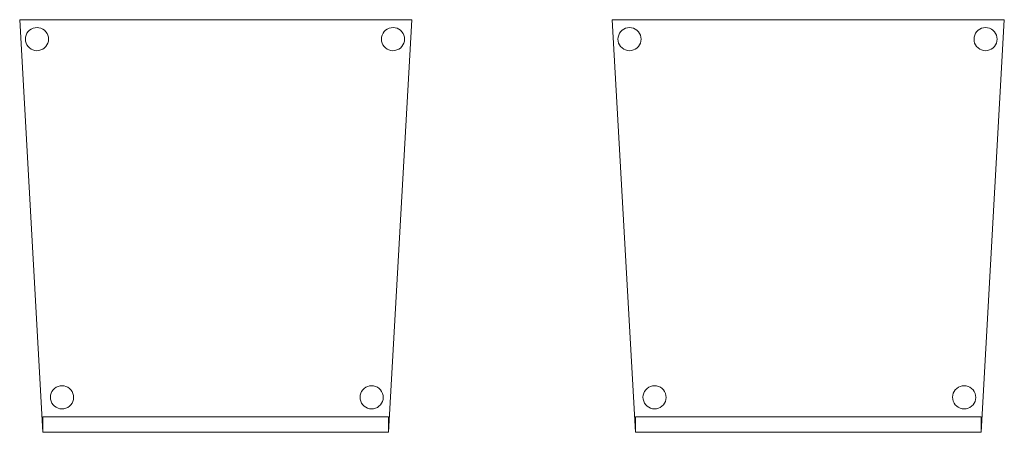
# Model space of a CAD drawing. Header units: metres. Extents: x 391.1 to 427.5, y 12.8 to 28.4.
# Tile 180 of 195: x 418.608 to 419.88, y 14.195 to 14.727. Entities that reach past the tile are written whole.
import ezdxf

# ---------------------------------------------------------------- set-up
doc = ezdxf.new("R2010")
doc.units = ezdxf.units.M
doc.layers.add('02_MOBILIARIO', color=7, linetype='Continuous', lineweight=18)
doc.layers.add('A-DETL-____-MBND', color=7, linetype='Continuous', lineweight=18)

# ---------------------------------------------------------------- blocks, each defined once
blk = doc.blocks.new('Family - Cadira confident_PA-152011-03_ELEC_P0A')
at = {"layer": 'A-DETL-____-MBND', "color": 253, "true_color": 0xaaaaaa}
for p, q in [((0.03, 0), (0, 0.5326)), ((0, 0.5326), (0.5065, 0.5326)), ((0.5065, 0.5326), (0, 0.5326)), ((0, 0.5326), (0.03, 0)), ((0.0172, 0.5216), (0.0198, 0.5222)), ((0.0198, 0.5222), (0.0172, 0.5216)), ((0.0198, 0.5222), (0.0224, 0.5224)), ((0.0224, 0.5224), (0.0198, 0.5222)), ((0.0224, 0.5224), (0.0249, 0.5222)), ((0.0249, 0.5222), (0.0224, 0.5224)), ((0.0249, 0.5222), (0.0275, 0.5215)), ((0.0275, 0.5215), (0.0249, 0.5222)), ((0.5065, 0.5326), (0.4765, 0)), ((0.4765, 0), (0.5065, 0.5326)), ((0.4772, 0.5216), (0.4798, 0.5222)), ((0.4798, 0.5222), (0.4772, 0.5216)), ((0.4798, 0.5222), (0.4824, 0.5224)), ((0.4824, 0.5224), (0.4798, 0.5222)), ((0.4824, 0.5224), (0.4849, 0.5222)), ((0.4849, 0.5222), (0.4824, 0.5224)), ((0.4849, 0.5222), (0.4875, 0.5215)), ((0.4875, 0.5215), (0.4849, 0.5222)), ((0.0074, 0.5076), (0.0076, 0.5102)), ((0.0076, 0.5102), (0.0074, 0.5076)), ((0.0076, 0.5102), (0.0083, 0.5127)), ((0.0083, 0.5127), (0.0076, 0.5102)), ((0.0083, 0.5127), (0.0094, 0.515)), ((0.0094, 0.515), (0.0083, 0.5127)), ((0.0094, 0.515), (0.0109, 0.5172)), ((0.0109, 0.5172), (0.0094, 0.515)), ((0.0109, 0.5172), (0.0127, 0.519)), ((0.0127, 0.519), (0.0109, 0.5172)), ((0.0127, 0.519), (0.0149, 0.5205)), ((0.0149, 0.5205), (0.0127, 0.519)), ((0.0149, 0.5205), (0.0172, 0.5216)), ((0.0172, 0.5216), (0.0149, 0.5205)), ((0.0275, 0.5215), (0.0298, 0.5204)), ((0.0298, 0.5204), (0.0275, 0.5215)), ((0.0298, 0.5204), (0.0319, 0.5189)), ((0.0319, 0.5189), (0.0298, 0.5204)), ((0.0319, 0.5189), (0.0338, 0.5171)), ((0.0338, 0.5171), (0.0319, 0.5189)), ((0.0338, 0.5171), (0.0353, 0.5149)), ((0.0353, 0.5149), (0.0338, 0.5171)), ((0.0353, 0.5149), (0.0363, 0.5126)), ((0.0363, 0.5126), (0.0353, 0.5149)), ((0.0363, 0.5126), (0.037, 0.51)), ((0.037, 0.51), (0.0363, 0.5126)), ((0.037, 0.51), (0.0372, 0.5074)), ((0.0372, 0.5074), (0.037, 0.51)), ((0.4674, 0.5076), (0.4676, 0.5102)), ((0.4676, 0.5102), (0.4674, 0.5076)), ((0.4676, 0.5102), (0.4683, 0.5127)), ((0.4683, 0.5127), (0.4676, 0.5102)), ((0.4683, 0.5127), (0.4694, 0.515)), ((0.4694, 0.515), (0.4683, 0.5127)), ((0.4694, 0.515), (0.4709, 0.5172)), ((0.4709, 0.5172), (0.4694, 0.515)), ((0.4709, 0.5172), (0.4727, 0.519)), ((0.4727, 0.519), (0.4709, 0.5172)), ((0.4727, 0.519), (0.4749, 0.5205)), ((0.4749, 0.5205), (0.4727, 0.519)), ((0.4749, 0.5205), (0.4772, 0.5216)), ((0.4772, 0.5216), (0.4749, 0.5205)), ((0.4875, 0.5215), (0.4898, 0.5204)), ((0.4898, 0.5204), (0.4875, 0.5215)), ((0.4898, 0.5204), (0.4919, 0.5189)), ((0.4919, 0.5189), (0.4898, 0.5204)), ((0.4919, 0.5189), (0.4938, 0.5171)), ((0.4938, 0.5171), (0.4919, 0.5189)), ((0.4938, 0.5171), (0.4953, 0.5149)), ((0.4953, 0.5149), (0.4938, 0.5171)), ((0.4953, 0.5149), (0.4963, 0.5126)), ((0.4963, 0.5126), (0.4953, 0.5149)), ((0.4963, 0.5126), (0.497, 0.51)), ((0.497, 0.51), (0.4963, 0.5126)), ((0.497, 0.51), (0.4972, 0.5074)), ((0.4972, 0.5074), (0.497, 0.51)), ((0.0076, 0.505), (0.0074, 0.5076)), ((0.0074, 0.5076), (0.0076, 0.505)), ((0.0082, 0.5025), (0.0076, 0.505)), ((0.0076, 0.505), (0.0082, 0.5025)), ((0.0093, 0.5001), (0.0082, 0.5025)), ((0.0082, 0.5025), (0.0093, 0.5001)), ((0.0108, 0.498), (0.0093, 0.5001)), ((0.0093, 0.5001), (0.0108, 0.498)), ((0.0126, 0.4961), (0.0108, 0.498)), ((0.0108, 0.498), (0.0126, 0.4961)), ((0.0337, 0.4979), (0.0318, 0.496)), ((0.0318, 0.496), (0.0337, 0.4979)), ((0.0352, 0.5), (0.0337, 0.4979)), ((0.0337, 0.4979), (0.0352, 0.5)), ((0.0363, 0.5023), (0.0352, 0.5)), ((0.0352, 0.5), (0.0363, 0.5023)), ((0.037, 0.5049), (0.0363, 0.5023)), ((0.0363, 0.5023), (0.037, 0.5049)), ((0.0372, 0.5074), (0.037, 0.5049)), ((0.037, 0.5049), (0.0372, 0.5074)), ((0.4676, 0.505), (0.4674, 0.5076)), ((0.4674, 0.5076), (0.4676, 0.505)), ((0.4682, 0.5025), (0.4676, 0.505)), ((0.4676, 0.505), (0.4682, 0.5025)), ((0.4693, 0.5001), (0.4682, 0.5025)), ((0.4682, 0.5025), (0.4693, 0.5001)), ((0.4708, 0.498), (0.4693, 0.5001)), ((0.4693, 0.5001), (0.4708, 0.498)), ((0.4726, 0.4961), (0.4708, 0.498)), ((0.4708, 0.498), (0.4726, 0.4961)), ((0.4937, 0.4979), (0.4918, 0.496)), ((0.4918, 0.496), (0.4937, 0.4979)), ((0.4952, 0.5), (0.4937, 0.4979)), ((0.4937, 0.4979), (0.4952, 0.5)), ((0.4963, 0.5023), (0.4952, 0.5)), ((0.4952, 0.5), (0.4963, 0.5023)), ((0.497, 0.5049), (0.4963, 0.5023)), ((0.4963, 0.5023), (0.497, 0.5049)), ((0.4972, 0.5074), (0.497, 0.5049)), ((0.497, 0.5049), (0.4972, 0.5074)), ((0.0148, 0.4946), (0.0126, 0.4961)), ((0.0126, 0.4961), (0.0148, 0.4946)), ((0.0171, 0.4935), (0.0148, 0.4946)), ((0.0148, 0.4946), (0.0171, 0.4935)), ((0.0196, 0.4928), (0.0171, 0.4935)), ((0.0171, 0.4935), (0.0196, 0.4928)), ((0.0222, 0.4926), (0.0196, 0.4928)), ((0.0196, 0.4928), (0.0222, 0.4926)), ((0.0248, 0.4928), (0.0222, 0.4926)), ((0.0222, 0.4926), (0.0248, 0.4928)), ((0.0273, 0.4935), (0.0248, 0.4928)), ((0.0248, 0.4928), (0.0273, 0.4935)), ((0.0297, 0.4945), (0.0273, 0.4935)), ((0.0273, 0.4935), (0.0297, 0.4945)), ((0.0318, 0.496), (0.0297, 0.4945)), ((0.0297, 0.4945), (0.0318, 0.496)), ((0.4748, 0.4946), (0.4726, 0.4961)), ((0.4726, 0.4961), (0.4748, 0.4946)), ((0.4771, 0.4935), (0.4748, 0.4946)), ((0.4748, 0.4946), (0.4771, 0.4935)), ((0.4796, 0.4928), (0.4771, 0.4935)), ((0.4771, 0.4935), (0.4796, 0.4928)), ((0.4822, 0.4926), (0.4796, 0.4928)), ((0.4796, 0.4928), (0.4822, 0.4926)), ((0.4848, 0.4928), (0.4822, 0.4926)), ((0.4822, 0.4926), (0.4848, 0.4928)), ((0.4873, 0.4935), (0.4848, 0.4928)), ((0.4848, 0.4928), (0.4873, 0.4935)), ((0.4897, 0.4945), (0.4873, 0.4935)), ((0.4873, 0.4935), (0.4897, 0.4945)), ((0.4918, 0.496), (0.4897, 0.4945)), ((0.4897, 0.4945), (0.4918, 0.496)), ((0.0406, 0.0503), (0.0417, 0.0526)), ((0.0417, 0.0526), (0.0406, 0.0503)), ((0.0417, 0.0526), (0.0432, 0.0548)), ((0.0432, 0.0548), (0.0417, 0.0526)), ((0.0432, 0.0548), (0.0451, 0.0566)), ((0.0451, 0.0566), (0.0432, 0.0548)), ((0.0451, 0.0566), (0.0472, 0.0581)), ((0.0472, 0.0581), (0.0451, 0.0566)), ((0.0472, 0.0581), (0.0496, 0.0592)), ((0.0496, 0.0592), (0.0472, 0.0581)), ((0.0496, 0.0592), (0.0521, 0.0598)), ((0.0521, 0.0598), (0.0496, 0.0592)), ((0.0521, 0.0598), (0.0547, 0.06)), ((0.0547, 0.06), (0.0521, 0.0598)), ((0.0547, 0.06), (0.0573, 0.0598)), ((0.0573, 0.0598), (0.0547, 0.06)), ((0.0573, 0.0598), (0.0598, 0.0591)), ((0.0598, 0.0591), (0.0573, 0.0598)), ((0.0598, 0.0591), (0.0622, 0.058)), ((0.0622, 0.058), (0.0598, 0.0591)), ((0.0622, 0.058), (0.0643, 0.0565)), ((0.0643, 0.0565), (0.0622, 0.058)), ((0.0643, 0.0565), (0.0661, 0.0547)), ((0.0661, 0.0547), (0.0643, 0.0565)), ((0.0661, 0.0547), (0.0676, 0.0525)), ((0.0676, 0.0525), (0.0661, 0.0547)), ((0.0676, 0.0525), (0.0687, 0.0502)), ((0.0687, 0.0502), (0.0676, 0.0525)), ((0.4406, 0.0503), (0.4417, 0.0526)), ((0.4417, 0.0526), (0.4406, 0.0503)), ((0.4417, 0.0526), (0.4432, 0.0548)), ((0.4432, 0.0548), (0.4417, 0.0526)), ((0.4432, 0.0548), (0.4451, 0.0566)), ((0.4451, 0.0566), (0.4432, 0.0548)), ((0.4451, 0.0566), (0.4472, 0.0581)), ((0.4472, 0.0581), (0.4451, 0.0566)), ((0.4472, 0.0581), (0.4496, 0.0592)), ((0.4496, 0.0592), (0.4472, 0.0581)), ((0.4496, 0.0592), (0.4521, 0.0598)), ((0.4521, 0.0598), (0.4496, 0.0592)), ((0.4521, 0.0598), (0.4547, 0.06)), ((0.4547, 0.06), (0.4521, 0.0598)), ((0.4547, 0.06), (0.4573, 0.0598)), ((0.4573, 0.0598), (0.4547, 0.06)), ((0.4573, 0.0598), (0.4598, 0.0591)), ((0.4598, 0.0591), (0.4573, 0.0598)), ((0.4598, 0.0591), (0.4622, 0.058)), ((0.4622, 0.058), (0.4598, 0.0591)), ((0.4622, 0.058), (0.4643, 0.0565)), ((0.4643, 0.0565), (0.4622, 0.058)), ((0.4643, 0.0565), (0.4661, 0.0547)), ((0.4661, 0.0547), (0.4643, 0.0565)), ((0.4661, 0.0547), (0.4676, 0.0525)), ((0.4676, 0.0525), (0.4661, 0.0547)), ((0.4676, 0.0525), (0.4687, 0.0502)), ((0.4687, 0.0502), (0.4676, 0.0525)), ((0.0397, 0.0452), (0.04, 0.0478)), ((0.04, 0.0478), (0.0397, 0.0452)), ((0.0399, 0.0426), (0.0397, 0.0452)), ((0.0397, 0.0452), (0.0399, 0.0426)), ((0.0406, 0.0401), (0.0399, 0.0426)), ((0.0399, 0.0426), (0.0406, 0.0401)), ((0.04, 0.0478), (0.0406, 0.0503)), ((0.0406, 0.0503), (0.04, 0.0478)), ((0.0417, 0.0377), (0.0406, 0.0401)), ((0.0406, 0.0401), (0.0417, 0.0377)), ((0.0687, 0.0399), (0.0676, 0.0376)), ((0.0676, 0.0376), (0.0687, 0.0399)), ((0.0687, 0.0502), (0.0694, 0.0476)), ((0.0694, 0.0476), (0.0687, 0.0502)), ((0.0694, 0.0424), (0.0687, 0.0399)), ((0.0687, 0.0399), (0.0694, 0.0424)), ((0.0694, 0.0476), (0.0696, 0.045)), ((0.0696, 0.045), (0.0694, 0.0476)), ((0.0696, 0.045), (0.0694, 0.0424)), ((0.0694, 0.0424), (0.0696, 0.045)), ((0.4397, 0.0452), (0.44, 0.0478)), ((0.44, 0.0478), (0.4397, 0.0452)), ((0.4399, 0.0426), (0.4397, 0.0452)), ((0.4397, 0.0452), (0.4399, 0.0426)), ((0.4406, 0.0401), (0.4399, 0.0426)), ((0.4399, 0.0426), (0.4406, 0.0401)), ((0.44, 0.0478), (0.4406, 0.0503)), ((0.4406, 0.0503), (0.44, 0.0478)), ((0.4417, 0.0377), (0.4406, 0.0401)), ((0.4406, 0.0401), (0.4417, 0.0377)), ((0.4687, 0.0399), (0.4676, 0.0376)), ((0.4676, 0.0376), (0.4687, 0.0399)), ((0.4687, 0.0502), (0.4694, 0.0476)), ((0.4694, 0.0476), (0.4687, 0.0502)), ((0.4694, 0.0424), (0.4687, 0.0399)), ((0.4687, 0.0399), (0.4694, 0.0424)), ((0.4694, 0.0476), (0.4696, 0.045)), ((0.4696, 0.045), (0.4694, 0.0476)), ((0.4696, 0.045), (0.4694, 0.0424)), ((0.4694, 0.0424), (0.4696, 0.045)), ((0.0432, 0.0356), (0.0417, 0.0377)), ((0.0417, 0.0377), (0.0432, 0.0356)), ((0.045, 0.0337), (0.0432, 0.0356)), ((0.0432, 0.0356), (0.045, 0.0337)), ((0.0471, 0.0322), (0.045, 0.0337)), ((0.045, 0.0337), (0.0471, 0.0322)), ((0.0495, 0.0311), (0.0471, 0.0322)), ((0.0471, 0.0322), (0.0495, 0.0311)), ((0.052, 0.0304), (0.0495, 0.0311)), ((0.0495, 0.0311), (0.052, 0.0304)), ((0.0546, 0.0302), (0.052, 0.0304)), ((0.052, 0.0304), (0.0546, 0.0302)), ((0.0572, 0.0304), (0.0546, 0.0302)), ((0.0546, 0.0302), (0.0572, 0.0304)), ((0.0597, 0.031), (0.0572, 0.0304)), ((0.0572, 0.0304), (0.0597, 0.031)), ((0.0621, 0.0321), (0.0597, 0.031)), ((0.0597, 0.031), (0.0621, 0.0321)), ((0.0642, 0.0336), (0.0621, 0.0321)), ((0.0621, 0.0321), (0.0642, 0.0336)), ((0.0661, 0.0355), (0.0642, 0.0336)), ((0.0642, 0.0336), (0.0661, 0.0355)), ((0.0676, 0.0376), (0.0661, 0.0355)), ((0.0661, 0.0355), (0.0676, 0.0376)), ((0.4432, 0.0356), (0.4417, 0.0377)), ((0.4417, 0.0377), (0.4432, 0.0356)), ((0.445, 0.0337), (0.4432, 0.0356)), ((0.4432, 0.0356), (0.445, 0.0337)), ((0.4471, 0.0322), (0.445, 0.0337)), ((0.445, 0.0337), (0.4471, 0.0322)), ((0.4495, 0.0311), (0.4471, 0.0322)), ((0.4471, 0.0322), (0.4495, 0.0311)), ((0.452, 0.0304), (0.4495, 0.0311)), ((0.4495, 0.0311), (0.452, 0.0304)), ((0.4546, 0.0302), (0.452, 0.0304)), ((0.452, 0.0304), (0.4546, 0.0302)), ((0.4572, 0.0304), (0.4546, 0.0302)), ((0.4546, 0.0302), (0.4572, 0.0304)), ((0.4597, 0.031), (0.4572, 0.0304)), ((0.4572, 0.0304), (0.4597, 0.031)), ((0.4621, 0.0321), (0.4597, 0.031)), ((0.4597, 0.031), (0.4621, 0.0321)), ((0.4642, 0.0336), (0.4621, 0.0321)), ((0.4621, 0.0321), (0.4642, 0.0336)), ((0.4661, 0.0355), (0.4642, 0.0336)), ((0.4642, 0.0336), (0.4661, 0.0355)), ((0.4676, 0.0376), (0.4661, 0.0355)), ((0.4661, 0.0355), (0.4676, 0.0376)), ((0.03, 0), (0.03, 0.02)), ((0.03, 0.02), (0.4765, 0.02)), ((0.4765, 0.02), (0.03, 0.02)), ((0.03, 0.02), (0.03, 0)), ((0.4765, 0.02), (0.4765, 0)), ((0.4765, 0), (0.4765, 0.02)), ((0.4765, 0), (0.03, 0)), ((0.03, 0), (0.4765, 0)), ((0.03, 0), (0.4765, 0)), ((0.4765, 0), (0.03, 0))]:
    blk.add_line(p, q, dxfattribs=at)
blk = doc.blocks.new('Family - Cadira confident_PA-152204-03_ELEC_P0A')
at = {"layer": 'A-DETL-____-MBND', "color": 253, "true_color": 0xaaaaaa}
for p, q in [((0.03, 0), (0, 0.5326)), ((0, 0.5326), (0.5065, 0.5326)), ((0.5065, 0.5326), (0, 0.5326)), ((0, 0.5326), (0.03, 0)), ((0.0172, 0.5216), (0.0198, 0.5222)), ((0.0198, 0.5222), (0.0172, 0.5216)), ((0.0198, 0.5222), (0.0224, 0.5224)), ((0.0224, 0.5224), (0.0198, 0.5222)), ((0.0224, 0.5224), (0.0249, 0.5222)), ((0.0249, 0.5222), (0.0224, 0.5224)), ((0.0249, 0.5222), (0.0275, 0.5215)), ((0.0275, 0.5215), (0.0249, 0.5222)), ((0.5065, 0.5326), (0.4765, 0)), ((0.4765, 0), (0.5065, 0.5326)), ((0.4772, 0.5216), (0.4798, 0.5222)), ((0.4798, 0.5222), (0.4772, 0.5216)), ((0.4798, 0.5222), (0.4824, 0.5224)), ((0.4824, 0.5224), (0.4798, 0.5222)), ((0.4824, 0.5224), (0.4849, 0.5222)), ((0.4849, 0.5222), (0.4824, 0.5224)), ((0.4849, 0.5222), (0.4875, 0.5215)), ((0.4875, 0.5215), (0.4849, 0.5222)), ((0.0074, 0.5076), (0.0076, 0.5102)), ((0.0076, 0.5102), (0.0074, 0.5076)), ((0.0076, 0.5102), (0.0083, 0.5127)), ((0.0083, 0.5127), (0.0076, 0.5102)), ((0.0083, 0.5127), (0.0094, 0.515)), ((0.0094, 0.515), (0.0083, 0.5127)), ((0.0094, 0.515), (0.0109, 0.5172)), ((0.0109, 0.5172), (0.0094, 0.515)), ((0.0109, 0.5172), (0.0127, 0.519)), ((0.0127, 0.519), (0.0109, 0.5172)), ((0.0127, 0.519), (0.0149, 0.5205)), ((0.0149, 0.5205), (0.0127, 0.519)), ((0.0149, 0.5205), (0.0172, 0.5216)), ((0.0172, 0.5216), (0.0149, 0.5205)), ((0.0275, 0.5215), (0.0298, 0.5204)), ((0.0298, 0.5204), (0.0275, 0.5215)), ((0.0298, 0.5204), (0.0319, 0.5189)), ((0.0319, 0.5189), (0.0298, 0.5204)), ((0.0319, 0.5189), (0.0338, 0.5171)), ((0.0338, 0.5171), (0.0319, 0.5189)), ((0.0338, 0.5171), (0.0353, 0.5149)), ((0.0353, 0.5149), (0.0338, 0.5171)), ((0.0353, 0.5149), (0.0363, 0.5126)), ((0.0363, 0.5126), (0.0353, 0.5149)), ((0.0363, 0.5126), (0.037, 0.51)), ((0.037, 0.51), (0.0363, 0.5126)), ((0.037, 0.51), (0.0372, 0.5074)), ((0.0372, 0.5074), (0.037, 0.51)), ((0.4674, 0.5076), (0.4676, 0.5102)), ((0.4676, 0.5102), (0.4674, 0.5076)), ((0.4676, 0.5102), (0.4683, 0.5127)), ((0.4683, 0.5127), (0.4676, 0.5102)), ((0.4683, 0.5127), (0.4694, 0.515)), ((0.4694, 0.515), (0.4683, 0.5127)), ((0.4694, 0.515), (0.4709, 0.5172)), ((0.4709, 0.5172), (0.4694, 0.515)), ((0.4709, 0.5172), (0.4727, 0.519)), ((0.4727, 0.519), (0.4709, 0.5172)), ((0.4727, 0.519), (0.4749, 0.5205)), ((0.4749, 0.5205), (0.4727, 0.519)), ((0.4749, 0.5205), (0.4772, 0.5216)), ((0.4772, 0.5216), (0.4749, 0.5205)), ((0.4875, 0.5215), (0.4898, 0.5204)), ((0.4898, 0.5204), (0.4875, 0.5215)), ((0.4898, 0.5204), (0.4919, 0.5189)), ((0.4919, 0.5189), (0.4898, 0.5204)), ((0.4919, 0.5189), (0.4938, 0.5171)), ((0.4938, 0.5171), (0.4919, 0.5189)), ((0.4938, 0.5171), (0.4953, 0.5149)), ((0.4953, 0.5149), (0.4938, 0.5171)), ((0.4953, 0.5149), (0.4963, 0.5126)), ((0.4963, 0.5126), (0.4953, 0.5149)), ((0.4963, 0.5126), (0.497, 0.51)), ((0.497, 0.51), (0.4963, 0.5126)), ((0.497, 0.51), (0.4972, 0.5074)), ((0.4972, 0.5074), (0.497, 0.51)), ((0.0076, 0.505), (0.0074, 0.5076)), ((0.0074, 0.5076), (0.0076, 0.505)), ((0.0082, 0.5025), (0.0076, 0.505)), ((0.0076, 0.505), (0.0082, 0.5025)), ((0.0093, 0.5001), (0.0082, 0.5025)), ((0.0082, 0.5025), (0.0093, 0.5001)), ((0.0108, 0.498), (0.0093, 0.5001)), ((0.0093, 0.5001), (0.0108, 0.498)), ((0.0126, 0.4961), (0.0108, 0.498)), ((0.0108, 0.498), (0.0126, 0.4961)), ((0.0337, 0.4979), (0.0318, 0.496)), ((0.0318, 0.496), (0.0337, 0.4979)), ((0.0352, 0.5), (0.0337, 0.4979)), ((0.0337, 0.4979), (0.0352, 0.5)), ((0.0363, 0.5023), (0.0352, 0.5)), ((0.0352, 0.5), (0.0363, 0.5023)), ((0.037, 0.5049), (0.0363, 0.5023)), ((0.0363, 0.5023), (0.037, 0.5049)), ((0.0372, 0.5074), (0.037, 0.5049)), ((0.037, 0.5049), (0.0372, 0.5074)), ((0.4676, 0.505), (0.4674, 0.5076)), ((0.4674, 0.5076), (0.4676, 0.505)), ((0.4682, 0.5025), (0.4676, 0.505)), ((0.4676, 0.505), (0.4682, 0.5025)), ((0.4693, 0.5001), (0.4682, 0.5025)), ((0.4682, 0.5025), (0.4693, 0.5001)), ((0.4708, 0.498), (0.4693, 0.5001)), ((0.4693, 0.5001), (0.4708, 0.498)), ((0.4726, 0.4961), (0.4708, 0.498)), ((0.4708, 0.498), (0.4726, 0.4961)), ((0.4937, 0.4979), (0.4918, 0.496)), ((0.4918, 0.496), (0.4937, 0.4979)), ((0.4952, 0.5), (0.4937, 0.4979)), ((0.4937, 0.4979), (0.4952, 0.5)), ((0.4963, 0.5023), (0.4952, 0.5)), ((0.4952, 0.5), (0.4963, 0.5023)), ((0.497, 0.5049), (0.4963, 0.5023)), ((0.4963, 0.5023), (0.497, 0.5049)), ((0.4972, 0.5074), (0.497, 0.5049)), ((0.497, 0.5049), (0.4972, 0.5074)), ((0.0148, 0.4946), (0.0126, 0.4961)), ((0.0126, 0.4961), (0.0148, 0.4946)), ((0.0171, 0.4935), (0.0148, 0.4946)), ((0.0148, 0.4946), (0.0171, 0.4935)), ((0.0196, 0.4928), (0.0171, 0.4935)), ((0.0171, 0.4935), (0.0196, 0.4928)), ((0.0222, 0.4926), (0.0196, 0.4928)), ((0.0196, 0.4928), (0.0222, 0.4926)), ((0.0248, 0.4928), (0.0222, 0.4926)), ((0.0222, 0.4926), (0.0248, 0.4928)), ((0.0273, 0.4935), (0.0248, 0.4928)), ((0.0248, 0.4928), (0.0273, 0.4935)), ((0.0297, 0.4945), (0.0273, 0.4935)), ((0.0273, 0.4935), (0.0297, 0.4945)), ((0.0318, 0.496), (0.0297, 0.4945)), ((0.0297, 0.4945), (0.0318, 0.496)), ((0.4748, 0.4946), (0.4726, 0.4961)), ((0.4726, 0.4961), (0.4748, 0.4946)), ((0.4771, 0.4935), (0.4748, 0.4946)), ((0.4748, 0.4946), (0.4771, 0.4935)), ((0.4796, 0.4928), (0.4771, 0.4935)), ((0.4771, 0.4935), (0.4796, 0.4928)), ((0.4822, 0.4926), (0.4796, 0.4928)), ((0.4796, 0.4928), (0.4822, 0.4926)), ((0.4848, 0.4928), (0.4822, 0.4926)), ((0.4822, 0.4926), (0.4848, 0.4928)), ((0.4873, 0.4935), (0.4848, 0.4928)), ((0.4848, 0.4928), (0.4873, 0.4935)), ((0.4897, 0.4945), (0.4873, 0.4935)), ((0.4873, 0.4935), (0.4897, 0.4945)), ((0.4918, 0.496), (0.4897, 0.4945)), ((0.4897, 0.4945), (0.4918, 0.496)), ((0.0406, 0.0503), (0.0417, 0.0526)), ((0.0417, 0.0526), (0.0406, 0.0503)), ((0.0417, 0.0526), (0.0432, 0.0548)), ((0.0432, 0.0548), (0.0417, 0.0526)), ((0.0432, 0.0548), (0.0451, 0.0566)), ((0.0451, 0.0566), (0.0432, 0.0548)), ((0.0451, 0.0566), (0.0472, 0.0581)), ((0.0472, 0.0581), (0.0451, 0.0566)), ((0.0472, 0.0581), (0.0496, 0.0592)), ((0.0496, 0.0592), (0.0472, 0.0581)), ((0.0496, 0.0592), (0.0521, 0.0598)), ((0.0521, 0.0598), (0.0496, 0.0592)), ((0.0521, 0.0598), (0.0547, 0.06)), ((0.0547, 0.06), (0.0521, 0.0598)), ((0.0547, 0.06), (0.0573, 0.0598)), ((0.0573, 0.0598), (0.0547, 0.06)), ((0.0573, 0.0598), (0.0598, 0.0591)), ((0.0598, 0.0591), (0.0573, 0.0598)), ((0.0598, 0.0591), (0.0622, 0.058)), ((0.0622, 0.058), (0.0598, 0.0591)), ((0.0622, 0.058), (0.0643, 0.0565)), ((0.0643, 0.0565), (0.0622, 0.058)), ((0.0643, 0.0565), (0.0661, 0.0547)), ((0.0661, 0.0547), (0.0643, 0.0565)), ((0.0661, 0.0547), (0.0676, 0.0525)), ((0.0676, 0.0525), (0.0661, 0.0547)), ((0.0676, 0.0525), (0.0687, 0.0502)), ((0.0687, 0.0502), (0.0676, 0.0525)), ((0.4406, 0.0503), (0.4417, 0.0526)), ((0.4417, 0.0526), (0.4406, 0.0503)), ((0.4417, 0.0526), (0.4432, 0.0548)), ((0.4432, 0.0548), (0.4417, 0.0526)), ((0.4432, 0.0548), (0.4451, 0.0566)), ((0.4451, 0.0566), (0.4432, 0.0548)), ((0.4451, 0.0566), (0.4472, 0.0581)), ((0.4472, 0.0581), (0.4451, 0.0566)), ((0.4472, 0.0581), (0.4496, 0.0592)), ((0.4496, 0.0592), (0.4472, 0.0581)), ((0.4496, 0.0592), (0.4521, 0.0598)), ((0.4521, 0.0598), (0.4496, 0.0592)), ((0.4521, 0.0598), (0.4547, 0.06)), ((0.4547, 0.06), (0.4521, 0.0598)), ((0.4547, 0.06), (0.4573, 0.0598)), ((0.4573, 0.0598), (0.4547, 0.06)), ((0.4573, 0.0598), (0.4598, 0.0591)), ((0.4598, 0.0591), (0.4573, 0.0598)), ((0.4598, 0.0591), (0.4622, 0.058)), ((0.4622, 0.058), (0.4598, 0.0591)), ((0.4622, 0.058), (0.4643, 0.0565)), ((0.4643, 0.0565), (0.4622, 0.058)), ((0.4643, 0.0565), (0.4661, 0.0547)), ((0.4661, 0.0547), (0.4643, 0.0565)), ((0.4661, 0.0547), (0.4676, 0.0525)), ((0.4676, 0.0525), (0.4661, 0.0547)), ((0.4676, 0.0525), (0.4687, 0.0502)), ((0.4687, 0.0502), (0.4676, 0.0525)), ((0.0397, 0.0452), (0.04, 0.0478)), ((0.04, 0.0478), (0.0397, 0.0452)), ((0.0399, 0.0426), (0.0397, 0.0452)), ((0.0397, 0.0452), (0.0399, 0.0426)), ((0.0406, 0.0401), (0.0399, 0.0426)), ((0.0399, 0.0426), (0.0406, 0.0401)), ((0.04, 0.0478), (0.0406, 0.0503)), ((0.0406, 0.0503), (0.04, 0.0478)), ((0.0417, 0.0377), (0.0406, 0.0401)), ((0.0406, 0.0401), (0.0417, 0.0377)), ((0.0687, 0.0399), (0.0676, 0.0376)), ((0.0676, 0.0376), (0.0687, 0.0399)), ((0.0687, 0.0502), (0.0694, 0.0476)), ((0.0694, 0.0476), (0.0687, 0.0502)), ((0.0694, 0.0424), (0.0687, 0.0399)), ((0.0687, 0.0399), (0.0694, 0.0424)), ((0.0694, 0.0476), (0.0696, 0.045)), ((0.0696, 0.045), (0.0694, 0.0476)), ((0.0696, 0.045), (0.0694, 0.0424)), ((0.0694, 0.0424), (0.0696, 0.045)), ((0.4397, 0.0452), (0.44, 0.0478)), ((0.44, 0.0478), (0.4397, 0.0452)), ((0.4399, 0.0426), (0.4397, 0.0452)), ((0.4397, 0.0452), (0.4399, 0.0426)), ((0.4406, 0.0401), (0.4399, 0.0426)), ((0.4399, 0.0426), (0.4406, 0.0401)), ((0.44, 0.0478), (0.4406, 0.0503)), ((0.4406, 0.0503), (0.44, 0.0478)), ((0.4417, 0.0377), (0.4406, 0.0401)), ((0.4406, 0.0401), (0.4417, 0.0377)), ((0.4687, 0.0399), (0.4676, 0.0376)), ((0.4676, 0.0376), (0.4687, 0.0399)), ((0.4687, 0.0502), (0.4694, 0.0476)), ((0.4694, 0.0476), (0.4687, 0.0502)), ((0.4694, 0.0424), (0.4687, 0.0399)), ((0.4687, 0.0399), (0.4694, 0.0424)), ((0.4694, 0.0476), (0.4696, 0.045)), ((0.4696, 0.045), (0.4694, 0.0476)), ((0.4696, 0.045), (0.4694, 0.0424)), ((0.4694, 0.0424), (0.4696, 0.045)), ((0.0432, 0.0356), (0.0417, 0.0377)), ((0.0417, 0.0377), (0.0432, 0.0356)), ((0.045, 0.0337), (0.0432, 0.0356)), ((0.0432, 0.0356), (0.045, 0.0337)), ((0.0471, 0.0322), (0.045, 0.0337)), ((0.045, 0.0337), (0.0471, 0.0322)), ((0.0495, 0.0311), (0.0471, 0.0322)), ((0.0471, 0.0322), (0.0495, 0.0311)), ((0.052, 0.0304), (0.0495, 0.0311)), ((0.0495, 0.0311), (0.052, 0.0304)), ((0.0546, 0.0302), (0.052, 0.0304)), ((0.052, 0.0304), (0.0546, 0.0302)), ((0.0572, 0.0304), (0.0546, 0.0302)), ((0.0546, 0.0302), (0.0572, 0.0304)), ((0.0597, 0.031), (0.0572, 0.0304)), ((0.0572, 0.0304), (0.0597, 0.031)), ((0.0621, 0.0321), (0.0597, 0.031)), ((0.0597, 0.031), (0.0621, 0.0321)), ((0.0642, 0.0336), (0.0621, 0.0321)), ((0.0621, 0.0321), (0.0642, 0.0336)), ((0.0661, 0.0355), (0.0642, 0.0336)), ((0.0642, 0.0336), (0.0661, 0.0355)), ((0.0676, 0.0376), (0.0661, 0.0355)), ((0.0661, 0.0355), (0.0676, 0.0376)), ((0.4432, 0.0356), (0.4417, 0.0377)), ((0.4417, 0.0377), (0.4432, 0.0356)), ((0.445, 0.0337), (0.4432, 0.0356)), ((0.4432, 0.0356), (0.445, 0.0337)), ((0.4471, 0.0322), (0.445, 0.0337)), ((0.445, 0.0337), (0.4471, 0.0322)), ((0.4495, 0.0311), (0.4471, 0.0322)), ((0.4471, 0.0322), (0.4495, 0.0311)), ((0.452, 0.0304), (0.4495, 0.0311)), ((0.4495, 0.0311), (0.452, 0.0304)), ((0.4546, 0.0302), (0.452, 0.0304)), ((0.452, 0.0304), (0.4546, 0.0302)), ((0.4572, 0.0304), (0.4546, 0.0302)), ((0.4546, 0.0302), (0.4572, 0.0304)), ((0.4597, 0.031), (0.4572, 0.0304)), ((0.4572, 0.0304), (0.4597, 0.031)), ((0.4621, 0.0321), (0.4597, 0.031)), ((0.4597, 0.031), (0.4621, 0.0321)), ((0.4642, 0.0336), (0.4621, 0.0321)), ((0.4621, 0.0321), (0.4642, 0.0336)), ((0.4661, 0.0355), (0.4642, 0.0336)), ((0.4642, 0.0336), (0.4661, 0.0355)), ((0.4676, 0.0376), (0.4661, 0.0355)), ((0.4661, 0.0355), (0.4676, 0.0376)), ((0.03, 0), (0.03, 0.02)), ((0.03, 0.02), (0.4765, 0.02)), ((0.4765, 0.02), (0.03, 0.02)), ((0.03, 0.02), (0.03, 0)), ((0.4765, 0.02), (0.4765, 0)), ((0.4765, 0), (0.4765, 0.02)), ((0.4765, 0), (0.03, 0)), ((0.03, 0), (0.4765, 0)), ((0.03, 0), (0.4765, 0)), ((0.4765, 0), (0.03, 0))]:
    blk.add_line(p, q, dxfattribs=at)
blk = doc.blocks.new('LONDR55-XX_ZZ-ARQ-CAA-M3D-Londres55_ifc-1-03_ELEC_P0A')
at = {"layer": '02_MOBILIARIO', "color": 253, "lineweight": 18, "true_color": 0xaaaaaa}
for name, p in [('Family - Cadira confident_PA-152204-03_ELEC_P0A', (418.6079, 14.1947)), ('Family - Cadira confident_PA-152011-03_ELEC_P0A', (419.3735, 14.1947))]:
    blk.add_blockref(name, p, dxfattribs=at)

msp = doc.modelspace()

# ---------------------------------------------------------------- block references
at = {"lineweight": 5}
msp.add_blockref('LONDR55-XX_ZZ-ARQ-CAA-M3D-Londres55_ifc-1-03_ELEC_P0A', (0, 0), dxfattribs=at)

doc.saveas('drawing.dxf')
